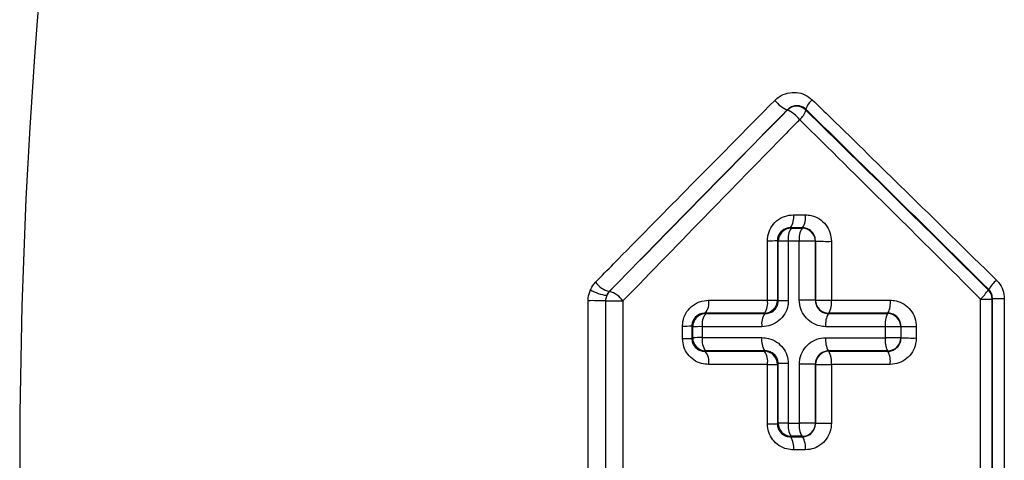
# Model space of a CAD drawing. Extents: x 0 to 8410, y 0 to 5940.
# Tile 24 of 212: x 1257 to 1332, y 2822 to 2855. Entities that reach past the tile are written whole.
import ezdxf

# ---------------------------------------------------------------- set-up
doc = ezdxf.new("R2010")
doc.units = 0
doc.header["$LTSCALE"] = 10
doc.layers.get('0').update_dxf_attribs({"linetype": 'CONTINUOUS'})

msp = doc.modelspace()

# ---------------------------------------------------------------- linework, layer by layer
at = {"color": 8, "linetype": 'CONTINUOUS'}
for p, q in [((1315.054, 2848.253), (1315.054, 2848.272)), ((1316.466, 2848.321), (1316.466, 2848.253)), ((1315.527, 2840.289), (1316.424, 2840.289)), ((1316.212, 2839.302), (1315.309, 2839.302)), ((1315.343, 2839.268), (1316.178, 2839.269)), ((1315.967, 2838.28), (1315.127, 2838.28)), ((1301.518, 2834.452), (1301.324, 2834.162)), ((1301.518, 2834.452), (1301.524, 2834.45)), ((1330.328, 2834.588), (1330.369, 2834.604)), ((1330.62, 2833.881), (1330.609, 2784.829)), ((1330.665, 2833.9), (1330.62, 2833.881)), ((1330.655, 2784.81), (1330.665, 2833.9)), ((1308.81, 2832.802), (1308.845, 2832.768)), ((1307.088, 2830.865), (1307.088, 2831.825)), ((1307.797, 2831.833), (1307.797, 2830.872)), ((1307.861, 2830.936), (1307.861, 2831.769)), ((1308.585, 2831.777), (1308.586, 2830.943)), ((1322.514, 2830.939), (1322.513, 2831.776)), ((1323.687, 2831.771), (1323.687, 2830.934)), ((1323.701, 2830.92), (1323.701, 2831.786)), ((1324.861, 2831.781), (1324.861, 2830.916)), ((1308.845, 2829.937), (1308.812, 2829.905)), ((1315.129, 2824.437), (1315.97, 2824.437)), ((1315.31, 2823.404), (1316.21, 2823.404)), ((1316.178, 2823.436), (1315.343, 2823.436)), ((1316.42, 2822.404), (1315.526, 2822.405))]:
    msp.add_line(p, q, dxfattribs=at)
at = {"color": 8, "linetype": 'CONTINUOUS', "flags": 128}
for points in [[(1316.178, 2839.269), (1316.195, 2839.286), (1316.212, 2839.302)], [(1318.208, 2832.802), (1318.2, 2832.794), (1318.175, 2832.769)], [(1322.679, 2832.77), (1322.689, 2832.78), (1322.711, 2832.803)], [(1318.176, 2829.936), (1318.201, 2829.911), (1318.208, 2829.904)], [(1322.71, 2829.903), (1322.688, 2829.926), (1322.679, 2829.935)], [(1314.357, 2828.963), (1314.328, 2828.934), (1314.298, 2828.905)], [(1314.298, 2824.377), (1314.328, 2824.406), (1314.357, 2824.435)]]:
    msp.add_lwpolyline(points, dxfattribs=at)
at = {"color": 8, "linetype": 'CONTINUOUS'}
for centre, radius, start, end in [((1680.76, 2821.353), 424.084, 172.86898, 196.33813), ((1315.934, 2850.404), 2.307, 217.61369, 247.56268), ((1315.76, 2847.543), 1.002, 45.17248, 134.82752), ((1317.896, 2847.885), 1.495, 129.17614, 163.04312), ((1314.119, 2846.074), 2.371, 37.90754, 66.80146), ((1315.089, 2848.641), 1.43, 309.05677, 344.2606), ((1314.158, 2840.075), 1.386, 326.12541, 8.88896), ((1315.025, 2840.074), 1.416, 326.96289, 8.73654), ((1315.359, 2838.267), 1.002, 90.89299, 179.78648), ((1316.506, 2838.496), 1.396, 146.39203, 188.86423), ((1317.375, 2838.496), 1.425, 147.17177, 188.71873), ((1316.187, 2838.267), 1.002, 0.22281, 90.50481), ((1313.683, 2855.061), 16.744, 269.52553, 272.10537), ((1292.768, 2816.481), 30.673, 45.26456, 45.41885), ((1314.98, 2819.954), 18.328, 89.5427, 91.94852), ((1316.305, 2804.122), 34.16, 88.51686, 90.56637), ((1318.073, 2873.911), 35.642, 268.59355, 270.53586), ((1301.937, 2836.17), 1.768, 214.40999, 256.27802), ((1332.976, 2833.039), 3.041, 131.53369, 149.0139), ((1301.668, 2837.167), 3.025, 238.37395, 263.46947), ((1302.232, 2833.743), 1, 135.0541, 155.26849), ((1301.079, 2832.712), 1.794, 34.6935, 75.62585), ((1327.916, 2835.965), 2.778, 311.26935, 330.28003), ((1329.619, 2833.88), 1.002, 0.06627, 44.92979), ((1300.277, 2797.293), 36.463, 88.49652, 90.59154), ((1302.186, 2871.394), 37.663, 268.55089, 270.55912), ((1307.861, 2833.581), 1.228, 320.60205, 9.83873), ((1313.296, 2833.804), 1.002, 270.94687, 359.78937), ((1312.222, 2833.578), 1.339, 324.5892, 9.21556), ((1313.68, 2857.263), 23.471, 269.66647, 271.5096), ((1314.982, 2808.322), 25.428, 89.67233, 91.40893), ((1316.308, 2787.571), 46.229, 88.90781, 90.42073), ((1318.2, 2833.804), 1.002, 180.20708, 270.45426), ((1318.07, 2881.415), 47.622, 268.95134, 270.40355), ((1316.914, 2833.575), 1.507, 329.16432, 8.34576), ((1321.162, 2833.573), 1.73, 333.57207, 7.38654), ((1329.905, 2887.668), 53.792, 269.83265, 270.76218), ((1331.38, 2774.542), 59.362, 89.83313, 90.69003), ((1308.863, 2831.766), 1.002, 91.04925, 179.7969), ((1309.803, 2831.988), 1.235, 140.85284, 189.83207), ((1314.449, 2831.992), 1.348, 144.82938, 189.19676), ((1319.479, 2831.996), 1.515, 149.32884, 188.3313), ((1324.24, 2831.999), 1.741, 153.73209, 187.35706), ((1322.685, 2831.768), 1.002, 0.20323, 90.34887), ((1307.214, 2853.036), 21.211, 269.66002, 271.57396), ((1308.447, 2809.468), 22.31, 89.64496, 91.5054), ((1322.825, 2765.629), 66.148, 89.25312, 90.26961), ((1324.559, 2903.058), 71.277, 269.31009, 270.24227), ((1307.203, 2854.927), 24.062, 269.72491, 271.41241), ((1308.453, 2806.052), 24.891, 89.69404, 91.36183), ((1308.863, 2830.939), 1.002, 180.15676, 268.95778), ((1309.821, 2830.725), 1.254, 169.99443, 218.89927), ((1314.466, 2830.72), 1.367, 170.67247, 214.96198), ((1319.499, 2830.715), 1.535, 171.57807, 210.5017), ((1324.26, 2830.711), 1.761, 172.58082, 206.13539), ((1322.827, 2760.143), 70.796, 89.30399, 90.25361), ((1322.685, 2830.937), 1.002, 269.63835, 359.83196), ((1324.54, 2905.155), 74.24, 269.35229, 270.24714), ((1307.842, 2829.118), 1.249, 349.9867, 39.06719), ((1313.297, 2828.903), 1.002, 0.16223, 89.06906), ((1312.2, 2829.121), 1.361, 350.66599, 35.10679), ((1318.2, 2828.902), 1.002, 89.54837, 179.82639), ((1316.889, 2829.125), 1.531, 351.5826, 30.56203), ((1321.133, 2829.128), 1.758, 352.58462, 26.17395), ((1313.686, 2866.082), 37.181, 269.77907, 270.94385), ((1314.982, 2787.182), 41.786, 89.79862, 90.85651), ((1316.309, 2754.131), 74.789, 89.32558, 90.26005), ((1318.074, 2909.946), 81.046, 269.38113, 270.23378), ((1313.643, 2934.337), 109.962, 269.94747, 270.34153), ((1314.98, 2728.644), 95.792, 89.91072, 90.37243), ((1315.359, 2824.438), 1.002, 180.18078, 269.10866), ((1316.538, 2824.216), 1.427, 171.08048, 213.107), ((1317.409, 2824.215), 1.456, 171.23964, 212.32979), ((1316.308, 2639.324), 185.113, 89.72727, 90.10468), ((1316.187, 2824.438), 1.002, 269.49722, 359.81866), ((1318.055, 3007.957), 183.533, 269.7325, 270.10888), ((1314.123, 2822.625), 1.42, 351.07111, 33.27252), ((1314.986, 2822.626), 1.45, 351.22788, 32.44297)]:
    msp.add_arc(centre, radius, start, end, dxfattribs=at)
for points, knots in [([(1314.107, 2848.996), (1314.213, 2849.091), (1314.495, 2849.342), (1315.063, 2849.583), (1315.749, 2849.634), (1316.42, 2849.467), (1316.774, 2849.185), (1316.951, 2849.044)], [0, 0, 0, 0, 0.134676, 0.35648, 0.573987, 0.787058, 1, 1, 1, 1]), ([(1300.479, 2835.171), (1300.933, 2835.634), (1303.207, 2837.949), (1307.733, 2842.549), (1311.844, 2846.707), (1314.107, 2848.996)], [0, 0, 0, 0, 0.101034, 0.50521, 1, 1, 1, 1]), ([(1316.466, 2848.321), (1316.377, 2848.391), (1316.198, 2848.531), (1315.866, 2848.607), (1315.528, 2848.575), (1315.247, 2848.45), (1315.107, 2848.321), (1315.054, 2848.272)], [0, 0, 0, 0, 0.20685, 0.418845, 0.639016, 0.864366, 1, 1, 1, 1]), ([(1316.951, 2849.044), (1317.422, 2848.585), (1319.773, 2846.29), (1324.439, 2841.726), (1328.646, 2837.59), (1330.959, 2835.315)], [0, 0, 0, 0, 0.10111, 0.505596, 1, 1, 1, 1]), ([(1315.054, 2848.272), (1312.783, 2845.961), (1308.24, 2841.336), (1303.759, 2836.748), (1301.518, 2834.452)], [0, 0, 0, 0, 0.499667, 1, 1, 1, 1]), ([(1330.369, 2834.604), (1328.048, 2836.902), (1323.402, 2841.501), (1318.779, 2846.047), (1316.466, 2848.321)], [0, 0, 0, 0, 0.499547, 1, 1, 1, 1]), ([(1315.99, 2847.531), (1315.53, 2847.059), (1313.228, 2844.704), (1308.73, 2840.093), (1304.734, 2835.978), (1302.554, 2833.733)], [0, 0, 0, 0, 0.101992, 0.509993, 1, 1, 1, 1]), ([(1329.748, 2833.877), (1329.278, 2834.345), (1326.928, 2836.688), (1322.333, 2841.258), (1318.226, 2845.319), (1315.99, 2847.531)], [0, 0, 0, 0, 0.102224, 0.511168, 1, 1, 1, 1]), ([(1313.545, 2838.318), (1313.551, 2838.438), (1313.57, 2838.78), (1313.778, 2839.328), (1314.222, 2839.856), (1314.834, 2840.22), (1315.296, 2840.266), (1315.527, 2840.289)], [0, 0, 0, 0, 0.115212, 0.326427, 0.547056, 0.773824, 1, 1, 1, 1]), ([(1316.424, 2840.289), (1316.576, 2840.279), (1316.951, 2840.253), (1317.51, 2840.002), (1318.006, 2839.544), (1318.341, 2838.944), (1318.385, 2838.495), (1318.406, 2838.27)], [0, 0, 0, 0, 0.147628, 0.36334, 0.576585, 0.788093, 1, 1, 1, 1]), ([(1315.309, 2839.302), (1315.192, 2839.293), (1314.96, 2839.274), (1314.648, 2839.1), (1314.418, 2838.838), (1314.31, 2838.56), (1314.302, 2838.389), (1314.298, 2838.329)], [0, 0, 0, 0, 0.23909, 0.471357, 0.688281, 0.890164, 1, 1, 1, 1]), ([(1315.309, 2839.302), (1315.315, 2839.297), (1315.326, 2839.285), (1315.338, 2839.274), (1315.343, 2839.268)], [0, 0, 0, 0, 0.499848, 1, 1, 1, 1]), ([(1317.198, 2838.28), (1317.187, 2838.393), (1317.166, 2838.621), (1316.998, 2838.923), (1316.752, 2839.154), (1316.475, 2839.281), (1316.288, 2839.296), (1316.212, 2839.302)], [0, 0, 0, 0, 0.206802, 0.41647, 0.631036, 0.850094, 1, 1, 1, 1]), ([(1313.543, 2833.792), (1313.544, 2834.547), (1313.544, 2836.055), (1313.544, 2837.564), (1313.545, 2838.318)], [0, 0, 0, 0, 0.4999961, 1, 1, 1, 1]), ([(1314.298, 2838.329), (1314.298, 2837.574), (1314.298, 2836.064), (1314.298, 2834.555), (1314.298, 2833.8)], [0, 0, 0, 0, 0.499991, 1, 1, 1, 1]), ([(1314.357, 2833.742), (1314.357, 2834.497), (1314.357, 2836.006), (1314.357, 2837.516), (1314.357, 2838.27)], [0, 0, 0, 0, 0.50001, 1, 1, 1, 1]), ([(1315.127, 2838.28), (1315.127, 2837.525), (1315.127, 2836.015), (1315.128, 2834.505), (1315.128, 2833.75)], [0, 0, 0, 0, 0.500004, 1, 1, 1, 1]), ([(1315.968, 2833.798), (1315.968, 2834.545), (1315.968, 2836.039), (1315.967, 2837.533), (1315.967, 2838.28)], [0, 0, 0, 0, 0.50001, 1, 1, 1, 1]), ([(1317.198, 2838.28), (1317.196, 2838.278), (1317.193, 2838.275), (1317.19, 2838.272), (1317.189, 2838.271)], [0, 0, 0, 0, 0.518929, 1, 1, 1, 1]), ([(1317.189, 2838.271), (1317.189, 2837.524), (1317.189, 2836.031), (1317.189, 2834.538), (1317.189, 2833.791)], [0, 0, 0, 0, 0.500017, 1, 1, 1, 1]), ([(1317.198, 2833.801), (1317.198, 2834.547), (1317.198, 2836.04), (1317.198, 2837.533), (1317.198, 2838.28)], [0, 0, 0, 0, 0.50001, 1, 1, 1, 1]), ([(1318.406, 2838.27), (1318.406, 2837.524), (1318.406, 2836.032), (1318.405, 2834.54), (1318.405, 2833.794)], [0, 0, 0, 0, 0.49999, 1, 1, 1, 1]), ([(1300.081, 2834.591), (1300.088, 2834.605), (1300.187, 2834.819), (1300.337, 2835.001), (1300.479, 2835.171)], [0, 0, 0, 0, 0.062344, 1, 1, 1, 1]), ([(1330.959, 2835.315), (1331.014, 2835.258), (1331.219, 2835.039), (1331.486, 2834.57), (1331.531, 2834.126), (1331.553, 2833.904)], [0, 0, 0, 0, 0.152438, 0.576548, 1, 1, 1, 1]), ([(1299.901, 2833.754), (1299.903, 2833.825), (1299.91, 2834.113), (1300.008, 2834.386), (1300.081, 2834.591)], [0, 0, 0, 0, 0.245984, 1, 1, 1, 1]), ([(1330.665, 2833.9), (1330.654, 2834.011), (1330.632, 2834.234), (1330.498, 2834.468), (1330.396, 2834.576), (1330.369, 2834.604)], [0, 0, 0, 0, 0.421937, 0.846443, 1, 1, 1, 1]), ([(1299.921, 2784.943), (1299.919, 2786.41), (1299.911, 2793.213), (1299.904, 2801.352), (1299.897, 2816.156), (1299.899, 2825.622), (1299.901, 2833.754)], [0, 0, 0, 0, 0.090214, 0.418276, 0.500288, 1, 1, 1, 1]), ([(1301.234, 2833.743), (1301.232, 2825.618), (1301.229, 2816.16), (1301.239, 2801.37), (1301.248, 2793.237), (1301.26, 2786.441), (1301.262, 2784.975)], [0, 0, 0, 0, 0.4997209, 0.5817334, 0.9097913, 1, 1, 1, 1]), ([(1301.324, 2834.162), (1301.287, 2834.059), (1301.239, 2833.923), (1301.235, 2833.779), (1301.234, 2833.743)], [0, 0, 0, 0, 0.753868, 1, 1, 1, 1]), ([(1302.554, 2833.733), (1302.553, 2833.066), (1302.551, 2829.733), (1302.546, 2815.732), (1302.558, 2800.152), (1302.586, 2787.248), (1302.591, 2785.005)], [0, 0, 0, 0, 0.041039, 0.205201, 0.861904, 1, 1, 1, 1]), ([(1307.088, 2831.825), (1307.094, 2831.935), (1307.11, 2832.266), (1307.307, 2832.81), (1307.75, 2833.349), (1308.368, 2833.72), (1308.837, 2833.767), (1309.071, 2833.791)], [0, 0, 0, 0, 0.104368, 0.314481, 0.537537, 0.769099, 1, 1, 1, 1]), ([(1309.071, 2833.791), (1309.623, 2833.791), (1311.109, 2833.792), (1312.604, 2833.792), (1313.543, 2833.792)], [0, 0, 0, 0, 0.37199, 1, 1, 1, 1]), ([(1315.128, 2833.75), (1315.121, 2833.628), (1315.102, 2833.285), (1314.89, 2832.736), (1314.439, 2832.207), (1313.82, 2831.845), (1313.352, 2831.799), (1313.118, 2831.777)], [0, 0, 0, 0, 0.1153728, 0.3253001, 0.5449317, 0.772442, 1, 1, 1, 1]), ([(1313.347, 2832.768), (1313.464, 2832.778), (1313.695, 2832.796), (1314.007, 2832.97), (1314.237, 2833.232), (1314.345, 2833.51), (1314.354, 2833.681), (1314.357, 2833.742)], [0, 0, 0, 0, 0.239987, 0.472099, 0.687897, 0.889364, 1, 1, 1, 1]), ([(1314.298, 2833.8), (1314.308, 2833.791), (1314.319, 2833.78), (1314.339, 2833.76), (1314.348, 2833.751), (1314.357, 2833.742)], [0, 0, 0, 0, 0.503728, 0.555991, 1, 1, 1, 1]), ([(1317.979, 2831.777), (1317.825, 2831.787), (1317.445, 2831.813), (1316.878, 2832.064), (1316.375, 2832.523), (1316.035, 2833.123), (1315.99, 2833.574), (1315.968, 2833.798)], [0, 0, 0, 0, 0.147794, 0.364848, 0.578574, 0.789408, 1, 1, 1, 1]), ([(1317.189, 2833.791), (1317.19, 2833.793), (1317.193, 2833.796), (1317.197, 2833.799), (1317.198, 2833.801)], [0, 0, 0, 0, 0.481165, 1, 1, 1, 1]), ([(1317.189, 2833.791), (1317.2, 2833.678), (1317.221, 2833.45), (1317.388, 2833.149), (1317.634, 2832.918), (1317.911, 2832.79), (1318.099, 2832.775), (1318.175, 2832.769)], [0, 0, 0, 0, 0.207209, 0.417393, 0.63256, 0.851578, 1, 1, 1, 1]), ([(1318.405, 2833.794), (1319.149, 2833.794), (1320.636, 2833.795), (1322.131, 2833.795), (1322.878, 2833.795)], [0, 0, 0, 0, 0.499931, 1, 1, 1, 1]), ([(1322.878, 2833.795), (1323.027, 2833.785), (1323.398, 2833.76), (1323.957, 2833.514), (1324.456, 2833.058), (1324.795, 2832.457), (1324.839, 2832.006), (1324.861, 2831.781)], [0, 0, 0, 0, 0.143882, 0.3588592, 0.5729083, 0.7862638, 1, 1, 1, 1]), ([(1329.748, 2784.843), (1329.748, 2785.51), (1329.748, 2788.843), (1329.748, 2802.842), (1329.748, 2818.521), (1329.748, 2831.532), (1329.748, 2833.877)], [0, 0, 0, 0, 0.040787, 0.203938, 0.856548, 1, 1, 1, 1]), ([(1331.553, 2833.904), (1331.553, 2833.237), (1331.555, 2829.904), (1331.558, 2815.904), (1331.551, 2800.201), (1331.534, 2787.166), (1331.531, 2784.797)], [0, 0, 0, 0, 0.040727, 0.203635, 0.855273, 1, 1, 1, 1]), ([(1308.81, 2832.802), (1308.691, 2832.792), (1308.456, 2832.774), (1308.141, 2832.598), (1307.921, 2832.345), (1307.835, 2832.125), (1307.802, 2831.962), (1307.799, 2831.888), (1307.797, 2831.833)], [0, 0, 0, 0, 0.247167, 0.48591, 0.70408, 0.868459, 0.902242, 1, 1, 1, 1]), ([(1313.313, 2832.802), (1312.367, 2832.802), (1310.862, 2832.802), (1309.366, 2832.802), (1308.81, 2832.802)], [0, 0, 0, 0, 0.6280098, 1, 1, 1, 1]), ([(1308.845, 2832.768), (1309.402, 2832.768), (1310.897, 2832.768), (1312.403, 2832.768), (1313.347, 2832.768)], [0, 0, 0, 0, 0.372538, 1, 1, 1, 1]), ([(1313.347, 2832.768), (1313.347, 2832.769), (1313.335, 2832.78), (1313.324, 2832.791), (1313.313, 2832.802)], [0, 0, 0, 0, 0.044771, 1, 1, 1, 1]), ([(1318.175, 2832.769), (1318.924, 2832.769), (1320.421, 2832.769), (1321.926, 2832.77), (1322.679, 2832.77)], [0, 0, 0, 0, 0.499933, 1, 1, 1, 1]), ([(1322.711, 2832.803), (1321.959, 2832.803), (1320.454, 2832.803), (1318.957, 2832.802), (1318.208, 2832.802)], [0, 0, 0, 0, 0.500069, 1, 1, 1, 1]), ([(1323.701, 2831.786), (1323.69, 2831.899), (1323.669, 2832.126), (1323.499, 2832.429), (1323.25, 2832.658), (1322.972, 2832.783), (1322.786, 2832.797), (1322.711, 2832.803)], [0, 0, 0, 0, 0.21079, 0.423128, 0.638019, 0.854923, 1, 1, 1, 1]), ([(1307.861, 2831.769), (1307.85, 2831.78), (1307.839, 2831.791), (1307.817, 2831.813), (1307.806, 2831.823), (1307.797, 2831.833)], [0, 0, 0, 0, 0.496519, 0.544306, 1, 1, 1, 1]), ([(1313.118, 2831.777), (1312.167, 2831.777), (1310.652, 2831.777), (1309.146, 2831.777), (1308.585, 2831.777)], [0, 0, 0, 0, 0.627463, 1, 1, 1, 1]), ([(1322.513, 2831.776), (1321.756, 2831.776), (1320.241, 2831.776), (1318.733, 2831.777), (1317.979, 2831.777)], [0, 0, 0, 0, 0.500068, 1, 1, 1, 1]), ([(1323.701, 2831.786), (1323.699, 2831.783), (1323.694, 2831.778), (1323.689, 2831.774), (1323.687, 2831.771)], [0, 0, 0, 0, 0.512601, 1, 1, 1, 1]), ([(1309.072, 2828.901), (1308.89, 2828.915), (1308.49, 2828.946), (1307.928, 2829.215), (1307.462, 2829.658), (1307.148, 2830.227), (1307.108, 2830.652), (1307.088, 2830.865)], [0, 0, 0, 0, 0.17963, 0.39364, 0.597653, 0.798633, 1, 1, 1, 1]), ([(1307.797, 2830.872), (1307.807, 2830.883), (1307.829, 2830.904), (1307.85, 2830.926), (1307.861, 2830.936)], [0, 0, 0, 0, 0.503482, 1, 1, 1, 1]), ([(1307.797, 2830.872), (1307.807, 2830.765), (1307.828, 2830.549), (1307.992, 2830.264), (1308.232, 2830.049), (1308.518, 2829.922), (1308.719, 2829.91), (1308.812, 2829.905)], [0, 0, 0, 0, 0.187853, 0.379935, 0.583908, 0.807537, 1, 1, 1, 1]), ([(1308.586, 2830.943), (1309.531, 2830.942), (1311.037, 2830.942), (1312.553, 2830.941), (1313.117, 2830.941)], [0, 0, 0, 0, 0.627983, 1, 1, 1, 1]), ([(1313.117, 2830.941), (1313.292, 2830.928), (1313.686, 2830.899), (1314.254, 2830.64), (1314.738, 2830.196), (1315.065, 2829.618), (1315.107, 2829.184), (1315.128, 2828.968)], [0, 0, 0, 0, 0.17001, 0.384131, 0.59098, 0.795602, 1, 1, 1, 1]), ([(1315.969, 2828.919), (1315.978, 2829.06), (1316.001, 2829.429), (1316.236, 2829.998), (1316.693, 2830.518), (1317.298, 2830.872), (1317.753, 2830.917), (1317.98, 2830.94)], [0, 0, 0, 0, 0.132677, 0.347462, 0.564614, 0.782148, 1, 1, 1, 1]), ([(1317.98, 2830.94), (1318.734, 2830.94), (1320.242, 2830.939), (1321.756, 2830.939), (1322.514, 2830.939)], [0, 0, 0, 0, 0.500068, 1, 1, 1, 1]), ([(1322.71, 2829.903), (1322.822, 2829.915), (1323.046, 2829.939), (1323.343, 2830.116), (1323.567, 2830.375), (1323.685, 2830.66), (1323.697, 2830.847), (1323.701, 2830.92)], [0, 0, 0, 0, 0.217345, 0.434556, 0.650633, 0.864147, 1, 1, 1, 1]), ([(1324.861, 2830.916), (1324.851, 2830.771), (1324.828, 2830.4), (1324.593, 2829.834), (1324.143, 2829.319), (1323.547, 2828.969), (1323.099, 2828.924), (1322.876, 2828.901)], [0, 0, 0, 0, 0.137883, 0.353256, 0.569175, 0.784751, 1, 1, 1, 1]), ([(1323.687, 2830.934), (1323.689, 2830.932), (1323.692, 2830.928), (1323.697, 2830.924), (1323.699, 2830.921), (1323.701, 2830.92)], [0, 0, 0, 0, 0.487475, 0.668075, 1, 1, 1, 1]), ([(1308.812, 2829.905), (1309.752, 2829.905), (1311.248, 2829.904), (1312.753, 2829.904), (1313.313, 2829.904)], [0, 0, 0, 0, 0.628438, 1, 1, 1, 1]), ([(1313.346, 2829.936), (1312.786, 2829.937), (1311.28, 2829.937), (1309.784, 2829.937), (1308.845, 2829.937)], [0, 0, 0, 0, 0.372015, 1, 1, 1, 1]), ([(1313.313, 2829.904), (1313.324, 2829.914), (1313.335, 2829.925), (1313.345, 2829.936), (1313.346, 2829.936)], [0, 0, 0, 0, 0.97524, 1, 1, 1, 1]), ([(1314.357, 2828.963), (1314.347, 2829.072), (1314.326, 2829.29), (1314.159, 2829.58), (1313.913, 2829.797), (1313.629, 2829.92), (1313.433, 2829.931), (1313.346, 2829.936)], [0, 0, 0, 0, 0.19526, 0.393155, 0.599352, 0.820308, 1, 1, 1, 1]), ([(1318.176, 2829.936), (1318.064, 2829.923), (1317.84, 2829.898), (1317.544, 2829.719), (1317.32, 2829.458), (1317.204, 2829.172), (1317.193, 2828.985), (1317.189, 2828.914)], [0, 0, 0, 0, 0.219431, 0.438989, 0.656861, 0.869708, 1, 1, 1, 1]), ([(1322.679, 2829.935), (1321.927, 2829.935), (1320.422, 2829.935), (1318.925, 2829.936), (1318.176, 2829.936)], [0, 0, 0, 0, 0.499931, 1, 1, 1, 1]), ([(1318.208, 2829.904), (1318.957, 2829.904), (1320.454, 2829.904), (1321.958, 2829.903), (1322.71, 2829.903)], [0, 0, 0, 0, 0.500069, 1, 1, 1, 1]), ([(1313.543, 2828.901), (1312.987, 2828.901), (1311.491, 2828.901), (1310.005, 2828.901), (1309.072, 2828.901)], [0, 0, 0, 0, 0.371562, 1, 1, 1, 1]), ([(1313.542, 2824.375), (1313.542, 2825.13), (1313.542, 2826.638), (1313.543, 2828.146), (1313.543, 2828.901)], [0, 0, 0, 0, 0.500012, 1, 1, 1, 1]), ([(1314.298, 2828.905), (1314.298, 2828.151), (1314.298, 2826.641), (1314.298, 2825.132), (1314.298, 2824.377)], [0, 0, 0, 0, 0.499988, 1, 1, 1, 1]), ([(1314.357, 2824.435), (1314.357, 2825.19), (1314.357, 2826.699), (1314.357, 2828.208), (1314.357, 2828.963)], [0, 0, 0, 0, 0.500012, 1, 1, 1, 1]), ([(1315.128, 2828.968), (1315.129, 2828.212), (1315.129, 2826.702), (1315.129, 2825.192), (1315.129, 2824.437)], [0, 0, 0, 0, 0.500001, 1, 1, 1, 1]), ([(1315.97, 2824.437), (1315.97, 2825.184), (1315.969, 2826.678), (1315.969, 2828.172), (1315.969, 2828.919)], [0, 0, 0, 0, 0.499999, 1, 1, 1, 1]), ([(1317.189, 2828.914), (1317.189, 2828.168), (1317.189, 2826.675), (1317.189, 2825.181), (1317.189, 2824.435)], [0, 0, 0, 0, 0.500001, 1, 1, 1, 1]), ([(1317.198, 2828.905), (1317.197, 2828.907), (1317.194, 2828.909), (1317.191, 2828.912), (1317.19, 2828.914), (1317.189, 2828.914)], [0, 0, 0, 0, 0.518654, 0.792957, 1, 1, 1, 1]), ([(1317.198, 2824.426), (1317.198, 2825.172), (1317.198, 2826.665), (1317.198, 2828.158), (1317.198, 2828.905)], [0, 0, 0, 0, 0.499999, 1, 1, 1, 1]), ([(1318.404, 2828.901), (1318.404, 2828.155), (1318.404, 2826.662), (1318.404, 2825.17), (1318.404, 2824.424)], [0, 0, 0, 0, 0.500001, 1, 1, 1, 1]), ([(1322.876, 2828.901), (1322.129, 2828.901), (1320.635, 2828.901), (1319.148, 2828.901), (1318.404, 2828.901)], [0, 0, 0, 0, 0.499932, 1, 1, 1, 1]), ([(1315.526, 2822.405), (1315.353, 2822.418), (1314.961, 2822.447), (1314.4, 2822.708), (1313.924, 2823.153), (1313.604, 2823.729), (1313.563, 2824.16), (1313.542, 2824.375)], [0, 0, 0, 0, 0.169555, 0.383309, 0.589967, 0.794821, 1, 1, 1, 1]), ([(1314.298, 2824.377), (1314.309, 2824.269), (1314.33, 2824.051), (1314.496, 2823.762), (1314.74, 2823.544), (1315.025, 2823.42), (1315.222, 2823.409), (1315.31, 2823.404)], [0, 0, 0, 0, 0.195084, 0.392902, 0.599413, 0.820717, 1, 1, 1, 1]), ([(1316.21, 2823.404), (1316.322, 2823.416), (1316.546, 2823.441), (1316.843, 2823.62), (1317.067, 2823.883), (1317.183, 2824.169), (1317.194, 2824.355), (1317.198, 2824.426)], [0, 0, 0, 0, 0.220727, 0.44081, 0.658177, 0.870307, 1, 1, 1, 1]), ([(1318.404, 2824.424), (1318.395, 2824.283), (1318.372, 2823.915), (1318.141, 2823.349), (1317.692, 2822.828), (1317.093, 2822.473), (1316.644, 2822.427), (1316.42, 2822.404)], [0, 0, 0, 0, 0.133047, 0.348458, 0.565723, 0.783008, 1, 1, 1, 1]), ([(1317.189, 2824.435), (1317.19, 2824.433), (1317.193, 2824.431), (1317.196, 2824.428), (1317.197, 2824.426), (1317.198, 2824.426)], [0, 0, 0, 0, 0.481431, 0.773317, 1, 1, 1, 1]), ([(1315.343, 2823.436), (1315.338, 2823.431), (1315.327, 2823.421), (1315.316, 2823.409), (1315.311, 2823.404), (1315.31, 2823.404)], [0, 0, 0, 0, 0.500206, 0.957828, 1, 1, 1, 1]), ([(1316.21, 2823.404), (1316.205, 2823.409), (1316.197, 2823.418), (1316.186, 2823.428), (1316.181, 2823.434), (1316.178, 2823.436)], [0, 0, 0, 0, 0.500248, 0.776417, 1, 1, 1, 1])]:
    msp.add_open_spline(points, degree=3, knots=knots, dxfattribs=at)
at = {"color": 7, "linetype": 'CONTINUOUS'}
for points, knots in [([(1301.524, 2834.45), (1303.762, 2836.74), (1308.241, 2841.323), (1312.782, 2845.942), (1315.054, 2848.253)], [0, 0, 0, 0, 0.4996513, 1, 1, 1, 1]), ([(1316.466, 2848.253), (1318.768, 2845.992), (1323.376, 2841.465), (1328.009, 2836.881), (1330.328, 2834.588)], [0, 0, 0, 0, 0.499525, 1, 1, 1, 1])]:
    msp.add_open_spline(points, degree=3, knots=knots, dxfattribs=at)

doc.saveas('drawing.dxf')
